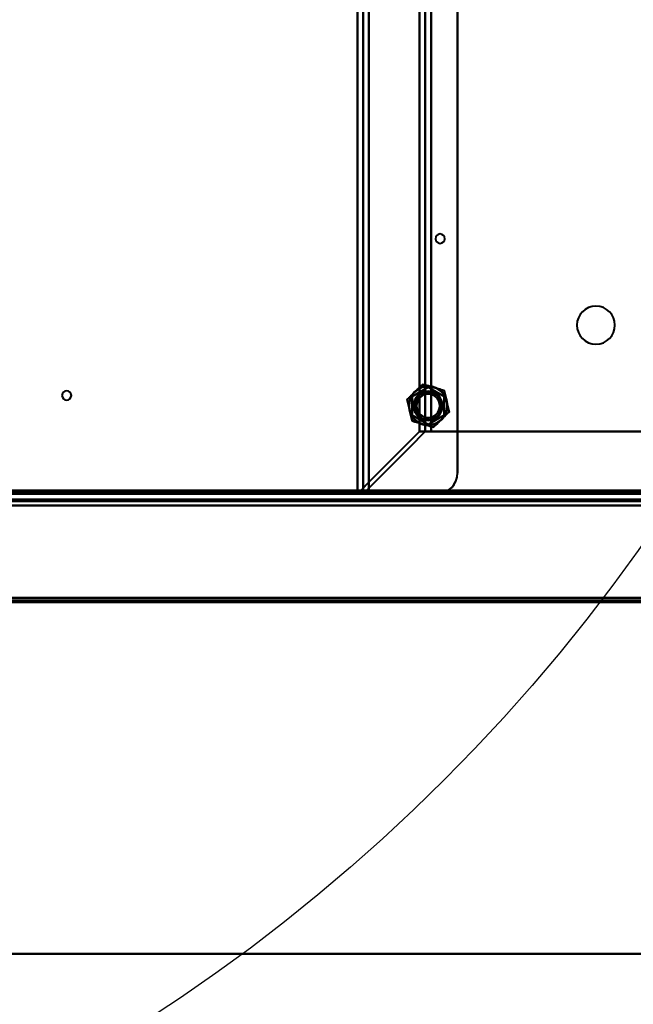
# Model space of a CAD drawing. Header units: millimetres. Extents: x -747 to 747, y -1110 to 610.
# Tile 57 of 93: x 286 to 495, y -507 to -171. Entities that reach past the tile are written whole.
import ezdxf

# ---------------------------------------------------------------- set-up
doc = ezdxf.new("R2010")
doc.units = ezdxf.units.MM
doc.layers.add('A-GENM', color=13, linetype='Continuous', lineweight=40)
doc.layers.add('G-IMPT', color=8, linetype='Continuous', lineweight=40)

# ---------------------------------------------------------------- blocks, each defined once
blk = doc.blocks.new('Nexa Toit - 1000-755047-Niveau de réf_')
at = {"layer": 'A-GENM'}
for p, q in [((-705, -490), (705, -490)), ((705, -490), (-705, -490))]:
    blk.add_line(p, q, dxfattribs=at)
blk = doc.blocks.new('Maintenance r21 - Maintenance r21-755170-Niveau de réf_')
at = {"layer": 'A-GENM'}
for p, q in [((-585, -370), (585, -370)), ((585, -370), (-585, -370))]:
    blk.add_line(p, q, dxfattribs=at)
blk = doc.blocks.new('NEXA 1000 CALQUES_dwg-755156-Niveau de réf_')
at = {"layer": 'G-IMPT'}
for p, q in [((401.2, 353), (401.2, -332)), ((403.2, 353), (403.2, -332)), ((426.43, -310.78), (422.49, -310.78)), ((422.49, -310.78), (426.43, -310.78)), ((424.55, -310.78), (426.43, -310.78)), ((426.43, -310.78), (424.55, -310.78)), ((-584.4, -332), (584.4, -332)), ((-548.9, -331.5), (548.9, -331.5)), ((401.2, -332), (405.2, -332)), ((405.2, -332), (401.2, -332)), ((405.2, -332), (403.2, -332)), ((403.2, -332), (405.2, -332)), ((583.9, -334), (-170.9, -334)), ((383, -334), (383, -334.5)), ((433, -334), (383, -334)), ((433, -334), (383, -334)), ((383, -334), (433, -334)), ((383, -334), (433, -334)), ((383, -334.5), (433, -334.5)), ((383, -334.5), (433, -334.5)), ((433, -334.5), (383, -334.5)), ((433, -334.5), (383, -334.5)), ((433, -334.5), (433, -334)), ((-171.4, -369), (584.4, -369)), ((382.4, -368.5), (382.4, -369)), ((382.4, -368.5), (382.4, -369)), ((385.6, -368.5), (382.4, -368.5)), ((385.6, -368.5), (382.4, -368.5)), ((385.6, -368.5), (382.4, -368.5)), ((385.6, -368.5), (382.4, -368.5)), ((382.4, -368.5), (385.6, -368.5)), ((382.4, -368.5), (385.6, -368.5)), ((382.4, -368.5), (385.6, -368.5)), ((382.4, -368.5), (385.6, -368.5)), ((382.4, -369), (385.6, -369)), ((382.4, -369), (385.6, -369)), ((382.4, -369), (385.6, -369)), ((382.4, -369), (385.6, -369)), ((385.6, -369), (382.4, -369)), ((385.6, -369), (382.4, -369)), ((385.6, -369), (382.4, -369)), ((385.6, -369), (382.4, -369)), ((385.6, -369), (385.6, -368.5)), ((385.6, -369), (385.6, -368.5)), ((396, -368.5), (396, -369)), ((420, -368.5), (396, -368.5)), ((420, -368.5), (396, -368.5)), ((396, -368.5), (420, -368.5)), ((396, -368.5), (420, -368.5)), ((396, -369), (420, -369)), ((396, -369), (420, -369)), ((420, -369), (396, -369)), ((420, -369), (396, -369)), ((420, -369), (420, -368.5)), ((430.4, -368.5), (430.4, -369)), ((430.4, -368.5), (430.4, -369)), ((433.6, -368.5), (430.4, -368.5)), ((433.6, -368.5), (430.4, -368.5)), ((433.6, -368.5), (430.4, -368.5)), ((433.6, -368.5), (430.4, -368.5)), ((430.4, -368.5), (433.6, -368.5)), ((430.4, -368.5), (433.6, -368.5)), ((430.4, -368.5), (433.6, -368.5)), ((430.4, -368.5), (433.6, -368.5)), ((430.4, -369), (433.6, -369)), ((430.4, -369), (433.6, -369)), ((430.4, -369), (433.6, -369)), ((430.4, -369), (433.6, -369)), ((433.6, -369), (430.4, -369)), ((433.6, -369), (430.4, -369)), ((433.6, -369), (430.4, -369)), ((433.6, -369), (430.4, -369)), ((433.6, -369), (433.6, -368.5)), ((433.6, -369), (433.6, -368.5))]:
    blk.add_line(p, q, dxfattribs=at)
at = {"layer": 'G-IMPT', "flags": 128}
for points in [[(401.26, -332), (401.26, -160.75), (401.26, 10.5), (401.26, 181.75), (401.26, 353)], [(401.26, 353), (401.26, 181.75), (401.26, 10.5), (401.26, -160.75), (401.26, -332)], [(403.23, 353), (403.23, 181.75), (403.23, 10.5), (403.23, -160.75), (403.23, -332)], [(403.23, -332), (403.23, -160.75), (403.23, 10.5), (403.23, 181.75), (403.23, 353)], [(405.2, -332), (405.2, -160.75), (405.2, 10.5), (405.2, 181.75), (405.2, 353)], [(405.2, 353), (405.2, 181.75), (405.2, 10.5), (405.2, -160.75), (405.2, -332)], [(435.43, 346), (435.43, 178.25), (435.43, 10.5), (435.43, -157.25), (435.43, -325)], [(435.43, -325), (435.43, -157.25), (435.43, 10.5), (435.43, 178.25), (435.43, 346)], [(405.2, -331.4), (405.2, -164.95), (405.2, 1.5), (405.2, 167.95), (405.2, 334.4)], [(405.2, 334.4), (405.2, 167.95), (405.2, 1.5), (405.2, -164.95), (405.2, -331.4)], [(435.43, 334.4), (435.43, 169.55), (435.43, 4.7), (435.43, -160.15), (435.43, -325)], [(435.43, -325), (435.43, -160.15), (435.43, 4.7), (435.43, 169.55), (435.43, 334.4)], [(422.49, 331.78), (422.49, 171.14), (422.49, 10.5), (422.49, -150.14), (422.49, -310.78)], [(422.49, -310.78), (422.49, -150.14), (422.49, 10.5), (422.49, 171.14), (422.49, 331.78)], [(424.46, -310.84), (424.46, -150.17), (424.46, 10.5), (424.46, 171.17), (424.46, 331.84)], [(424.46, 331.84), (424.46, 171.17), (424.46, 10.5), (424.46, -150.17), (424.46, -310.84)], [(426.43, -310.78), (426.43, -150.14), (426.43, 10.5), (426.43, 171.14), (426.43, 331.78)], [(426.43, 331.78), (426.43, 171.14), (426.43, 10.5), (426.43, -150.14), (426.43, -310.78)], [(426.43, 331.78), (426.43, 171.14), (426.43, 10.5), (426.43, -150.14), (426.43, -310.78)], [(426.43, -310.78), (426.43, -150.14), (426.43, 10.5), (426.43, 171.14), (426.43, 331.78)], [(420.94, -297.3), (421.62, -296.65), (422.3, -296), (422.98, -295.36), (423.66, -294.71)], [(423.66, -294.71), (422.98, -295.36), (422.3, -296), (421.62, -296.65), (420.94, -297.3)], [(423.66, -294.71), (424.56, -294.97), (425.46, -295.23), (426.36, -295.5), (427.26, -295.76)], [(427.26, -295.76), (426.36, -295.5), (425.46, -295.23), (424.56, -294.97), (423.66, -294.71)], [(418.23, -299.89), (418.91, -299.25), (419.59, -298.6), (420.26, -297.95), (420.94, -297.3)], [(420.94, -297.3), (420.26, -297.95), (419.59, -298.6), (418.91, -299.25), (418.23, -299.89)], [(419.93, -298.82), (421.31, -298.03), (422.68, -297.24), (424.06, -296.44), (425.43, -295.65)], [(425.43, -295.65), (424.06, -296.44), (422.68, -297.24), (421.31, -298.03), (419.93, -298.82)], [(425.43, -295.65), (424.06, -296.44), (422.68, -297.24), (421.31, -298.03), (419.93, -298.82)], [(419.93, -298.82), (421.31, -298.03), (422.68, -297.24), (424.06, -296.44), (425.43, -295.65)], [(419.93, -305.18), (419.93, -303.59), (419.93, -302), (419.93, -300.41), (419.93, -298.82)], [(419.93, -298.82), (419.93, -300.41), (419.93, -302), (419.93, -303.59), (419.93, -305.18)], [(419.93, -298.82), (419.93, -300.41), (419.93, -302), (419.93, -303.59), (419.93, -305.18)], [(419.93, -305.18), (419.93, -303.59), (419.93, -302), (419.93, -300.41), (419.93, -298.82)], [(425.43, -295.65), (426.81, -296.44), (428.18, -297.24), (429.56, -298.03), (430.93, -298.82)], [(430.93, -298.82), (429.56, -298.03), (428.18, -297.24), (426.81, -296.44), (425.43, -295.65)], [(430.93, -298.82), (429.56, -298.03), (428.18, -297.24), (426.81, -296.44), (425.43, -295.65)], [(425.43, -295.65), (426.81, -296.44), (428.18, -297.24), (429.56, -298.03), (430.93, -298.82)], [(427.26, -295.76), (428.16, -296.02), (429.06, -296.29), (429.96, -296.55), (430.86, -296.81)], [(430.86, -296.81), (429.96, -296.55), (429.06, -296.29), (428.16, -296.02), (427.26, -295.76)], [(430.86, -296.81), (431.08, -297.73), (431.3, -298.64), (431.53, -299.55), (431.75, -300.46)], [(431.75, -300.46), (431.53, -299.55), (431.3, -298.64), (431.08, -297.73), (430.86, -296.81)], [(430.93, -298.82), (430.93, -300.41), (430.93, -302), (430.93, -303.59), (430.93, -305.18)], [(430.93, -305.18), (430.93, -303.59), (430.93, -302), (430.93, -300.41), (430.93, -298.82)], [(430.93, -305.18), (430.93, -303.59), (430.93, -302), (430.93, -300.41), (430.93, -298.82)], [(430.93, -298.82), (430.93, -300.41), (430.93, -302), (430.93, -303.59), (430.93, -305.18)], [(419.12, -303.54), (418.9, -302.63), (418.67, -301.72), (418.45, -300.81), (418.23, -299.89)], [(418.23, -299.89), (418.45, -300.81), (418.67, -301.72), (418.9, -302.63), (419.12, -303.54)], [(431.75, -300.46), (431.97, -301.37), (432.19, -302.28), (432.42, -303.19), (432.64, -304.11)], [(432.64, -304.11), (432.42, -303.19), (432.19, -302.28), (431.97, -301.37), (431.75, -300.46)], [(420.01, -307.19), (419.79, -306.27), (419.56, -305.36), (419.34, -304.45), (419.12, -303.54)], [(419.12, -303.54), (419.34, -304.45), (419.56, -305.36), (419.79, -306.27), (420.01, -307.19)], [(425.43, -308.35), (424.06, -307.56), (422.68, -306.76), (421.31, -305.97), (419.93, -305.18)], [(419.93, -305.18), (421.31, -305.97), (422.68, -306.76), (424.06, -307.56), (425.43, -308.35)], [(419.93, -305.18), (421.31, -305.97), (422.68, -306.76), (424.06, -307.56), (425.43, -308.35)], [(425.43, -308.35), (424.06, -307.56), (422.68, -306.76), (421.31, -305.97), (419.93, -305.18)], [(430.93, -305.18), (429.56, -305.97), (428.18, -306.76), (426.81, -307.56), (425.43, -308.35)], [(425.43, -308.35), (426.81, -307.56), (428.18, -306.76), (429.56, -305.97), (430.93, -305.18)], [(425.43, -308.35), (426.81, -307.56), (428.18, -306.76), (429.56, -305.97), (430.93, -305.18)], [(430.93, -305.18), (429.56, -305.97), (428.18, -306.76), (426.81, -307.56), (425.43, -308.35)], [(432.64, -304.11), (431.96, -304.75), (431.28, -305.4), (430.6, -306.05), (429.93, -306.7)], [(429.93, -306.7), (430.6, -306.05), (431.28, -305.4), (431.96, -304.75), (432.64, -304.11)], [(423.61, -308.24), (422.71, -307.98), (421.81, -307.71), (420.91, -307.45), (420.01, -307.19)], [(420.01, -307.19), (420.91, -307.45), (421.81, -307.71), (422.71, -307.98), (423.61, -308.24)], [(427.21, -309.29), (426.31, -309.03), (425.41, -308.77), (424.51, -308.5), (423.61, -308.24)], [(423.61, -308.24), (424.51, -308.5), (425.41, -308.77), (426.31, -309.03), (427.21, -309.29)], [(429.93, -306.7), (429.25, -307.35), (428.57, -308), (427.89, -308.64), (427.21, -309.29)], [(427.21, -309.29), (427.89, -308.64), (428.57, -308), (429.25, -307.35), (429.93, -306.7)], [(422.49, -310.78), (417.18, -316.08), (411.87, -321.39), (406.57, -326.69), (401.26, -332)], [(401.26, -332), (406.57, -326.69), (411.87, -321.39), (417.18, -316.08), (422.49, -310.78)], [(403.29, -332), (408.58, -326.71), (413.87, -321.42), (419.17, -316.13), (424.46, -310.84)], [(424.46, -310.84), (419.17, -316.13), (413.87, -321.42), (408.58, -326.71), (403.29, -332)], [(424.55, -310.78), (424.03, -310.78), (423.52, -310.78), (423, -310.78), (422.49, -310.78)], [(422.49, -310.78), (423, -310.78), (423.52, -310.78), (424.03, -310.78), (424.55, -310.78)], [(539.01, -310.78), (510.86, -310.78), (482.72, -310.78), (454.57, -310.78), (426.43, -310.78)], [(426.43, -310.78), (454.57, -310.78), (482.72, -310.78), (510.86, -310.78), (539.01, -310.78)], [(426.43, -310.78), (454.57, -310.78), (482.72, -310.78), (510.86, -310.78), (539.01, -310.78)], [(539.01, -310.78), (510.86, -310.78), (482.72, -310.78), (454.57, -310.78), (426.43, -310.78)], [(584.4, -331.4), (292.2, -331.4), (0, -331.4), (-292.2, -331.4), (-584.4, -331.4)], [(584.4, -331.4), (292.2, -331.4), (0, -331.4), (-292.2, -331.4), (-584.4, -331.4)], [(-584.4, -331.4), (-292.2, -331.4), (0, -331.4), (292.2, -331.4), (584.4, -331.4)], [(-584.4, -331.5), (-292.2, -331.5), (0, -331.5), (292.2, -331.5), (584.4, -331.5)], [(584.4, -332), (292.2, -332), (0, -332), (-292.2, -332), (-584.4, -332)], [(584.4, -332), (292.2, -332), (0, -332), (-292.2, -332), (-584.4, -332)], [(-584.4, -332), (-292.2, -332), (0, -332), (292.2, -332), (584.4, -332)], [(-584.4, -332), (-292.2, -332), (0, -332), (292.2, -332), (584.4, -332)], [(584, -331), (292, -331), (0, -331), (-292, -331), (-584, -331)], [(-584, -331), (-292, -331), (0, -331), (292, -331), (584, -331)], [(-583.9, -331), (-291.95, -331), (0, -331), (291.95, -331), (583.9, -331)], [(583.9, -331), (291.95, -331), (0, -331), (-291.95, -331), (-583.9, -331)], [(583.9, -331.5), (291.95, -331.5), (0, -331.5), (-291.95, -331.5), (-583.9, -331.5)], [(583.9, -331.5), (291.95, -331.5), (0, -331.5), (-291.95, -331.5), (-583.9, -331.5)], [(-583.9, -331.5), (-291.95, -331.5), (0, -331.5), (291.95, -331.5), (583.9, -331.5)], [(-583.9, -331.5), (-291.95, -331.5), (0, -331.5), (291.95, -331.5), (583.9, -331.5)], [(583.9, -331.5), (291.95, -331.5), (0, -331.5), (-291.95, -331.5), (-583.9, -331.5)], [(-583.9, -331.5), (-291.95, -331.5), (0, -331.5), (291.95, -331.5), (583.9, -331.5)], [(552, -330.9), (276, -330.9), (0, -330.9), (-276, -330.9), (-552, -330.9)], [(-552, -330.9), (-276, -330.9), (0, -330.9), (276, -330.9), (552, -330.9)], [(-549.4, -331.4), (-274.7, -331.4), (0, -331.4), (274.7, -331.4), (549.4, -331.4)], [(549.4, -331.5), (274.7, -331.5), (0, -331.5), (-274.7, -331.5), (-549.4, -331.5)], [(549.4, -332), (274.7, -332), (0, -332), (-274.7, -332), (-549.4, -332)], [(-549.4, -332), (-274.7, -332), (0, -332), (274.7, -332), (549.4, -332)], [(-549.4, -332), (-274.7, -332), (0, -332), (274.7, -332), (549.4, -332)], [(549.4, -332), (274.7, -332), (0, -332), (-274.7, -332), (-549.4, -332)], [(-549, -331), (-274.5, -331), (0, -331), (274.5, -331), (549, -331)], [(549, -331), (274.5, -331), (0, -331), (-274.5, -331), (-549, -331)], [(548.9, -330.9), (274.45, -330.9), (0, -330.9), (-274.45, -330.9), (-548.9, -330.9)], [(-548.9, -330.9), (-274.45, -330.9), (0, -330.9), (274.45, -330.9), (548.9, -330.9)], [(-548.9, -331), (-274.45, -331), (0, -331), (274.45, -331), (548.9, -331)], [(548.9, -331), (274.45, -331), (0, -331), (-274.45, -331), (-548.9, -331)], [(548.9, -331.5), (274.45, -331.5), (0, -331.5), (-274.45, -331.5), (-548.9, -331.5)], [(-548.9, -331.5), (-274.45, -331.5), (0, -331.5), (274.45, -331.5), (548.9, -331.5)], [(548.9, -331.5), (274.45, -331.5), (0, -331.5), (-274.45, -331.5), (-548.9, -331.5)], [(-548.9, -331.5), (-274.45, -331.5), (0, -331.5), (274.45, -331.5), (548.9, -331.5)], [(-548.9, -331.5), (-274.45, -331.5), (0, -331.5), (274.45, -331.5), (548.9, -331.5)], [(548.9, -331.5), (274.45, -331.5), (0, -331.5), (-274.45, -331.5), (-548.9, -331.5)], [(-405.2, -331.4), (-202.6, -331.4), (0, -331.4), (202.6, -331.4), (405.2, -331.4)], [(405.2, -331.4), (202.6, -331.4), (0, -331.4), (-202.6, -331.4), (-405.2, -331.4)], [(401.26, -332), (401.77, -332), (402.28, -332), (402.79, -332), (403.29, -332)], [(403.29, -332), (402.79, -332), (402.28, -332), (401.77, -332), (401.26, -332)], [(403.29, -332), (403.28, -332), (403.26, -332), (403.25, -332), (403.23, -332)], [(403.23, -332), (403.25, -332), (403.26, -332), (403.28, -332), (403.29, -332)], [(431.27, -331.4), (424.75, -331.4), (418.24, -331.4), (411.72, -331.4), (405.2, -331.4)], [(405.2, -331.4), (405.2, -331.55), (405.2, -331.7), (405.2, -331.85), (405.2, -332)], [(405.2, -332), (405.2, -331.85), (405.2, -331.7), (405.2, -331.55), (405.2, -331.4)], [(405.2, -331.4), (411.72, -331.4), (418.24, -331.4), (424.75, -331.4), (431.27, -331.4)], [(405.2, -332), (411.01, -332), (416.82, -332), (422.63, -332), (428.43, -332)], [(405.2, -332), (411.01, -332), (416.82, -332), (422.63, -332), (428.43, -332)], [(428.43, -332), (422.63, -332), (416.82, -332), (411.01, -332), (405.2, -332)], [(428.43, -332), (422.63, -332), (416.82, -332), (411.01, -332), (405.2, -332)], [(431.27, -331.4), (456.99, -331.4), (482.72, -331.4), (508.44, -331.4), (534.16, -331.4)], [(534.16, -331.4), (508.44, -331.4), (482.72, -331.4), (456.99, -331.4), (431.27, -331.4)], [(-170.9, -334), (17.8, -334), (206.5, -334), (395.2, -334), (583.9, -334)], [(583.9, -334), (395.2, -334), (206.5, -334), (17.8, -334), (-170.9, -334)], [(583.9, -334), (395.2, -334), (206.5, -334), (17.8, -334), (-170.9, -334)], [(-170.9, -334), (17.8, -334), (206.5, -334), (395.2, -334), (583.9, -334)], [(-170.9, -334.5), (17.8, -334.5), (206.5, -334.5), (395.2, -334.5), (583.9, -334.5)], [(583.9, -334.5), (395.2, -334.5), (206.5, -334.5), (17.8, -334.5), (-170.9, -334.5)], [(583.9, -334.6), (395.2, -334.6), (206.5, -334.6), (17.8, -334.6), (-170.9, -334.6)], [(-170.9, -334.6), (17.8, -334.6), (206.5, -334.6), (395.2, -334.6), (583.9, -334.6)], [(583.9, -334.6), (395.2, -334.6), (206.5, -334.6), (17.8, -334.6), (-170.9, -334.6)], [(-170.9, -334.6), (17.8, -334.6), (206.5, -334.6), (395.2, -334.6), (583.9, -334.6)], [(-170.9, -334.6), (17.8, -334.6), (206.5, -334.6), (395.2, -334.6), (583.9, -334.6)], [(583.9, -334.6), (395.2, -334.6), (206.5, -334.6), (17.8, -334.6), (-170.9, -334.6)], [(584.4, -336), (395.45, -336), (206.5, -336), (17.55, -336), (-171.4, -336)], [(-171.4, -336), (17.55, -336), (206.5, -336), (395.45, -336), (584.4, -336)], [(-171.4, -336), (17.55, -336), (206.5, -336), (395.45, -336), (584.4, -336)], [(584.4, -336), (395.45, -336), (206.5, -336), (17.55, -336), (-171.4, -336)], [(583.9, -336), (395.2, -336), (206.5, -336), (17.8, -336), (-170.9, -336)], [(-170.9, -336), (17.8, -336), (206.5, -336), (395.2, -336), (583.9, -336)], [(583.9, -336), (395.2, -336), (206.5, -336), (17.8, -336), (-170.9, -336)], [(-170.9, -336), (17.8, -336), (206.5, -336), (395.2, -336), (583.9, -336)], [(-171.4, -368.4), (17.55, -368.4), (206.5, -368.4), (395.45, -368.4), (584.4, -368.4)], [(584.4, -368.4), (395.45, -368.4), (206.5, -368.4), (17.55, -368.4), (-171.4, -368.4)], [(584.4, -368.4), (395.45, -368.4), (206.5, -368.4), (17.55, -368.4), (-171.4, -368.4)], [(-171.4, -368.4), (17.55, -368.4), (206.5, -368.4), (395.45, -368.4), (584.4, -368.4)], [(-171.4, -368.4), (17.55, -368.4), (206.5, -368.4), (395.45, -368.4), (584.4, -368.4)], [(584.4, -368.4), (395.45, -368.4), (206.5, -368.4), (17.55, -368.4), (-171.4, -368.4)], [(-171.4, -368.5), (17.55, -368.5), (206.5, -368.5), (395.45, -368.5), (584.4, -368.5)], [(584.4, -368.5), (395.45, -368.5), (206.5, -368.5), (17.55, -368.5), (-171.4, -368.5)], [(-171.4, -369), (17.55, -369), (206.5, -369), (395.45, -369), (584.4, -369)], [(584.4, -369), (395.45, -369), (206.5, -369), (17.55, -369), (-171.4, -369)], [(584.4, -369), (395.45, -369), (206.5, -369), (17.55, -369), (-171.4, -369)], [(-171.4, -369), (17.55, -369), (206.5, -369), (395.45, -369), (584.4, -369)], [(583.9, -367.5), (395.2, -367.5), (206.5, -367.5), (17.8, -367.5), (-170.9, -367.5)], [(-170.9, -367.5), (17.8, -367.5), (206.5, -367.5), (395.2, -367.5), (583.9, -367.5)], [(-170.9, -367.5), (17.8, -367.5), (206.5, -367.5), (395.2, -367.5), (583.9, -367.5)], [(583.9, -367.5), (395.2, -367.5), (206.5, -367.5), (17.8, -367.5), (-170.9, -367.5)], [(-170.9, -367.5), (17.8, -367.5), (206.5, -367.5), (395.2, -367.5), (583.9, -367.5)], [(583.9, -367.5), (395.2, -367.5), (206.5, -367.5), (17.8, -367.5), (-170.9, -367.5)], [(-170.9, -367.5), (17.8, -367.5), (206.5, -367.5), (395.2, -367.5), (583.9, -367.5)], [(583.9, -367.5), (395.2, -367.5), (206.5, -367.5), (17.8, -367.5), (-170.9, -367.5)]]:
    blk.add_lwpolyline(points, dxfattribs=at)
at = {"layer": 'G-IMPT'}
for centre, radius, start, end in [((429.5, -245), 1.6, 360, 180), ((429.5, -245), 1.6, 90, 180), ((429.5, -245), 1.6, 90, 270), ((429.5, -245), 1.6, 0, 180), ((429.5, -245), 1.6, 180, 0), ((429.5, -245), 1.6, 180, 270), ((429.5, -245), 1.6, 180, 0), ((429.5, -245), 1.6, 0, 90), ((429.5, -245), 1.6, 270, 90), ((429.5, -245), 1.6, 270, 0), ((482.72, -274.5), 6.5, 360, 180), ((482.72, -274.5), 6.5, 90, 270), ((482.72, -274.5), 6.5, 0, 180), ((482.72, -274.5), 6.5, 0, 180), ((482.72, -274.5), 6.5, 270, 90), ((482.72, -274.5), 6.5, 180, 360), ((482.72, -274.5), 6.5, 180, 270), ((482.72, -274.5), 6.5, 180, 0), ((482.72, -274.5), 6.5, 270, 0), ((425.43, -302), 6.65, 90, 270), ((425.43, -302), 6.65, 90, 270), ((425.43, -302), 6.65, 90, 270), ((425.43, -302), 6.65, 360, 180), ((425.43, -302), 6.5, 73.7106, 253.7106), ((425.43, -302), 6.5, 73.7106, 253.7106), ((425.43, -302), 6.5, 73.7106, 133.7106), ((425.43, -302), 6.5, 73.7106, 133.7106), ((425.43, -302), 6.5, 73.7106, 133.7106), ((425.43, -302), 6.5, 73.7106, 133.7106), ((425.43, -302), 6.65, 270, 90), ((425.43, -302), 6.65, 270, 90), ((425.43, -302), 6.65, 0, 90), ((302, -298.5), 1.6, 0, 180), ((302, -298.5), 1.6, 90, 180), ((302, -298.5), 1.6, 90, 180), ((302, -298.5), 1.6, 360, 180), ((302, -298.5), 1.6, 180, 360), ((302, -298.5), 1.6, 180, 270), ((302, -298.5), 1.6, 180, 270), ((302, -298.5), 1.6, 180, 360), ((302, -298.5), 1.6, 270, 90), ((302, -298.5), 1.6, 270, 90), ((425.43, -302), 6.5, 133.7106, 193.7106), ((425.43, -302), 6.5, 133.7106, 193.7106), ((425.43, -302), 6.5, 133.7106, 193.7106), ((425.43, -302), 6.5, 133.7106, 193.7106), ((425.43, -302), 5, 0, 180), ((425.43, -302), 5, 0, 180), ((425.43, -302), 5, 0, 180), ((425.43, -302), 5, 0, 180), ((425.43, -302), 4.7, 30, 210), ((425.43, -302), 4.7, 360, 180), ((425.43, -302), 4.7, 120, 210), ((425.43, -302), 4.7, 120, 300), ((425.43, -302), 4, 360, 180), ((425.43, -302), 4, 0, 163.7106), ((425.43, -302), 4, 343.7106, 163.7106), ((425.43, -302), 4, 343.7106, 163.7106), ((425.43, -302), 4.7, 30, 120), ((425.43, -302), 4.7, 300, 120), ((425.43, -302), 6.5, 253.7106, 73.7106), ((425.43, -302), 6.5, 253.7106, 73.7106), ((425.43, -302), 6.5, 13.7106, 73.7106), ((425.43, -302), 6.5, 13.7106, 73.7106), ((425.43, -302), 6.5, 13.7106, 73.7106), ((425.43, -302), 6.5, 13.7106, 73.7106), ((425.43, -302), 6.65, 180, 360), ((425.43, -302), 5, 180, 0), ((425.43, -302), 5, 180, 0), ((425.43, -302), 5, 180, 360), ((425.43, -302), 5, 180, 360), ((425.43, -302), 4.7, 180, 360), ((425.43, -302), 4.7, 210, 30), ((425.43, -302), 4.7, 210, 0), ((425.43, -302), 4, 163.7106, 343.7106), ((425.43, -302), 4, 163.7106, 343.7106), ((425.43, -302), 4, 163.7106, 343.7106), ((425.43, -302), 4, 180, 360), ((425.43, -302), 6.65, 270, 0), ((425.43, -302), 4, 343.7106, 0), ((425.43, -302), 4.7, 0, 30), ((425.43, -302), 6.5, 313.7106, 13.7106), ((425.43, -302), 6.5, 313.7106, 13.7106), ((425.43, -302), 6.5, 313.7106, 13.7106), ((425.43, -302), 6.5, 313.7106, 13.7106), ((425.43, -302), 6.5, 193.7106, 253.7106), ((425.43, -302), 6.5, 193.7106, 253.7106), ((425.43, -302), 6.5, 193.7106, 253.7106), ((425.43, -302), 6.5, 193.7106, 253.7106), ((425.43, -302), 6.5, 253.7106, 313.7106), ((425.43, -302), 6.5, 253.7106, 313.7106), ((425.43, -302), 6.5, 253.7106, 313.7106), ((425.43, -302), 6.5, 253.7106, 313.7106), ((428.43, -325), 7, 270, 360), ((428.43, -325), 7, 270, 360), ((428.43, -325), 7, 293.8955, 360), ((428.43, -325), 7, 293.8955, 0), ((428.43, -325), 7, 270, 293.8955), ((428.43, -325), 7, 270, 293.8955)]:
    blk.add_arc(centre, radius, start, end, dxfattribs=at)
for points, knots in [([(420.94, -297.3), (421.38, -296.89), (422.02, -296.28), (422.92, -295.41), (423.4, -294.95), (423.66, -294.71)], [0, 0, 0, 0, 0.5, 0.75, 1, 1, 1, 1]), ([(423.66, -294.71), (423.99, -294.8), (424.63, -295), (425.83, -295.35), (426.68, -295.59), (427.26, -295.76)], [0, 0, 0, 0, 0.25, 0.5, 1, 1, 1, 1]), ([(418.23, -299.89), (418.48, -299.65), (418.97, -299.2), (419.87, -298.33), (420.51, -297.72), (420.94, -297.3)], [0, 0, 0, 0, 0.25, 0.5, 1, 1, 1, 1]), ([(427.26, -295.76), (427.84, -295.93), (428.68, -296.18), (429.88, -296.53), (430.53, -296.71), (430.86, -296.81)], [0, 0, 0, 0, 0.5, 0.75, 1, 1, 1, 1]), ([(430.86, -296.81), (430.94, -297.15), (431.1, -297.8), (431.39, -299.02), (431.6, -299.87), (431.75, -300.46)], [0, 0, 0, 0, 0.25, 0.5, 1, 1, 1, 1]), ([(419.12, -303.54), (418.98, -302.95), (418.77, -302.1), (418.47, -300.88), (418.31, -300.23), (418.23, -299.89)], [0, 0, 0, 0, 0.5, 0.75, 1, 1, 1, 1]), ([(431.75, -300.46), (431.89, -301.05), (432.1, -301.9), (432.4, -303.12), (432.56, -303.77), (432.64, -304.11)], [0, 0, 0, 0, 0.5, 0.75, 1, 1, 1, 1]), ([(420.01, -307.19), (419.93, -306.85), (419.77, -306.2), (419.48, -304.98), (419.26, -304.13), (419.12, -303.54)], [0, 0, 0, 0, 0.25, 0.5, 1, 1, 1, 1]), ([(432.64, -304.11), (432.39, -304.35), (431.9, -304.8), (431, -305.67), (430.36, -306.28), (429.93, -306.7)], [0, 0, 0, 0, 0.25, 0.5, 1, 1, 1, 1]), ([(423.61, -308.24), (423.03, -308.07), (422.19, -307.82), (420.98, -307.47), (420.34, -307.29), (420.01, -307.19)], [0, 0, 0, 0, 0.5, 0.75, 1, 1, 1, 1]), ([(427.21, -309.29), (426.88, -309.2), (426.24, -309), (425.04, -308.65), (424.19, -308.41), (423.61, -308.24)], [0, 0, 0, 0, 0.25, 0.5, 1, 1, 1, 1]), ([(429.93, -306.7), (429.49, -307.11), (428.85, -307.72), (427.94, -308.59), (427.47, -309.05), (427.21, -309.29)], [0, 0, 0, 0, 0.5, 0.75, 1, 1, 1, 1])]:
    blk.add_open_spline(points, degree=3, knots=knots, dxfattribs=at)
for points in [[(423.66, -294.71), (423.16, -295.18), (422.23, -296.07), (421.37, -296.89), (420.94, -297.3)], [(427.26, -295.76), (426.68, -295.59), (425.54, -295.26), (424.32, -294.9), (423.66, -294.71)], [(420.94, -297.3), (420.51, -297.71), (419.65, -298.54), (418.73, -299.42), (418.23, -299.89)], [(430.86, -296.81), (430.2, -296.62), (428.97, -296.26), (427.83, -295.93), (427.26, -295.76)], [(431.75, -300.46), (431.61, -299.88), (431.33, -298.72), (431.02, -297.48), (430.86, -296.81)], [(418.23, -299.89), (418.39, -300.56), (418.7, -301.81), (418.98, -302.96), (419.12, -303.54)], [(432.64, -304.11), (432.48, -303.44), (432.17, -302.19), (431.89, -301.04), (431.75, -300.46)], [(419.12, -303.54), (419.26, -304.12), (419.54, -305.28), (419.85, -306.52), (420.01, -307.19)], [(429.93, -306.7), (430.36, -306.29), (431.22, -305.46), (432.14, -304.58), (432.64, -304.11)], [(420.01, -307.19), (420.67, -307.38), (421.9, -307.74), (423.04, -308.07), (423.61, -308.24)], [(423.61, -308.24), (424.18, -308.41), (425.32, -308.74), (426.55, -309.1), (427.21, -309.29)], [(427.21, -309.29), (427.71, -308.82), (428.64, -307.93), (429.49, -307.11), (429.93, -306.7)], [(424.46, -310.84), (424.47, -310.83), (424.49, -310.81), (424.53, -310.79), (424.55, -310.78)], [(424.55, -310.78), (424.53, -310.79), (424.49, -310.81), (424.47, -310.83), (424.46, -310.84)]]:
    blk.add_open_spline(points, degree=3, dxfattribs=at)

msp = doc.modelspace()

# ---------------------------------------------------------------- linework, layer by layer
at = {"color": 94, "lineweight": 30}
msp.add_circle((0, 0.5), 609.6, dxfattribs=at)

# ---------------------------------------------------------------- block references
at = {"layer": 'A-GENM'}
for name in ['Nexa Toit - 1000-755047-Niveau de réf_', 'Maintenance r21 - Maintenance r21-755170-Niveau de réf_']:
    msp.add_blockref(name, (0, 0), dxfattribs=at)
at = {"layer": 'G-IMPT'}
msp.add_blockref('NEXA 1000 CALQUES_dwg-755156-Niveau de réf_', (0, -1), dxfattribs=at)

doc.saveas('drawing.dxf')
